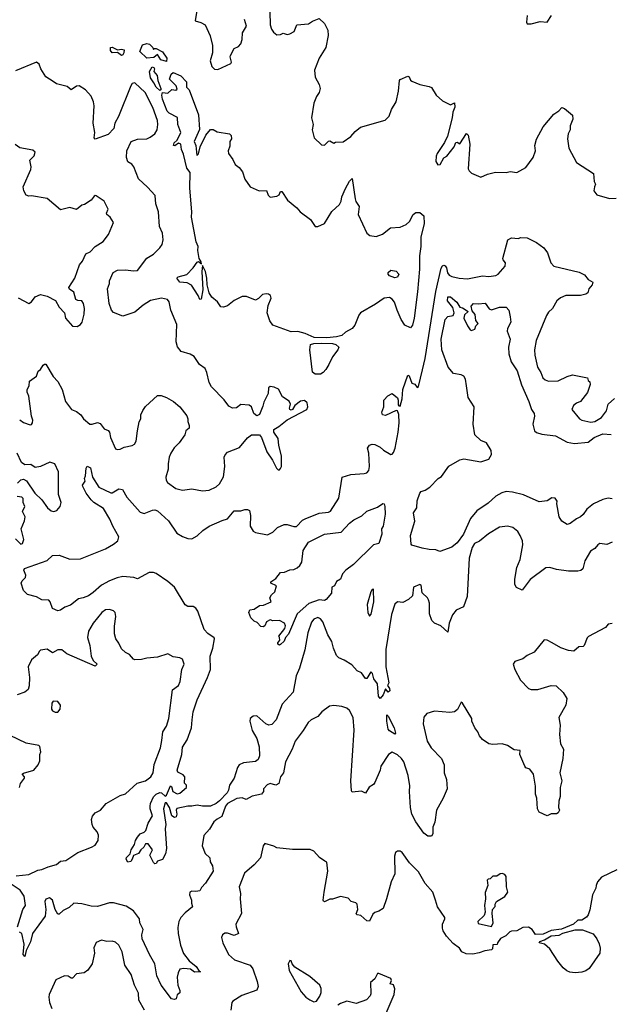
# Model space of a CAD drawing. Extents: x 2143765 to 2212931, y 878955 to 1017455.
# Tile 101 of 256: x 2177577 to 2182031, y 928290 to 935715. Entities that reach past the tile are written whole.
import ezdxf

# ---------------------------------------------------------------- set-up
doc = ezdxf.new("R2010")
doc.units = 0

msp = doc.modelspace()

# ---------------------------------------------------------------- linework, layer by layer
at = {"layer": '0CON20XD'}
for points in [[(2178918.6, 935815), (2178901.2, 935705), (2178943.9, 935693.9), (2178975, 935676.2), (2179013.4, 935593.4), (2179030.9, 935520.9), (2179030, 935465), (2179013.1, 935405), (2179025, 935361.2), (2179045, 935341.2), (2179070.7, 935339.3), (2179170, 935385), (2179173.8, 935395), (2179164.2, 935434.2), (2179167.5, 935445), (2179195, 935496.2), (2179226.8, 935513.2), (2179245, 935533.8), (2179255.5, 935565), (2179256.2, 935615), (2179288.1, 935665), (2179271.4, 935715)], [(2179464, 935775), (2179466, 935675), (2179475, 935642.5), (2179490.5, 935620.5), (2179515, 935600), (2179545, 935603.8), (2179565, 935613.3), (2179595, 935603.8), (2179615, 935608), (2179646.2, 935625), (2179667.5, 935675), (2179755, 935683.3), (2179785, 935703.3), (2179835, 935722.5), (2179876.2, 935685), (2179900, 935635), (2179903.3, 935595), (2179885.8, 935505), (2179835, 935423.3), (2179799.2, 935335), (2179805, 935280), (2179835.8, 935225), (2179844, 935195), (2179835.7, 935165), (2179815.8, 935135), (2179795.7, 935085), (2179776.9, 934975), (2179790, 934925), (2179782, 934885), (2179798, 934825), (2179851.7, 934771.7), (2179875, 934767.5), (2179905, 934797.5), (2179915, 934800), (2179945, 934782.5), (2179958.3, 934791.7), (2180015.9, 934794.1), (2180075, 934833.3), (2180107.3, 934872.7), (2180146.7, 934905), (2180333.4, 934956.6), (2180362.8, 934987.2), (2180382, 935038), (2180416.2, 935096.2), (2180434, 935175), (2180440, 935255), (2180446.4, 935263.6), (2180505, 935287.5), (2180515, 935282.5), (2180525, 935257.5), (2180535, 935250), (2180595, 935226.2), (2180665, 935211.2), (2180682.3, 935202.3), (2180718.8, 935145), (2180765, 935103.8), (2180825, 935073.3), (2180856.7, 935086.7), (2180858.9, 935055), (2180842.5, 935017.5), (2180838.7, 934975), (2180803.8, 934836.2), (2180780.8, 934789.2), (2180724.6, 934705.4), (2180717.1, 934685), (2180716, 934645), (2180729.3, 934619.3), (2180748, 934622), (2180775, 934673.3), (2180797.5, 934685), (2180852.5, 934755), (2180865, 934787.5), (2180875, 934790), (2180895, 934777.5), (2180946.7, 934856.7), (2180958, 934845), (2180970.8, 934775), (2180958.9, 934591.1)], [(2181403.3, 935745), (2181399.4, 935695), (2181405, 935684)], [(2181405, 935684), (2181435, 935684.6), (2181501.7, 935701.7), (2181553.6, 935696.4), (2181586.2, 935745)], [(2178685, 935400), (2178641.8, 935411.7), (2178615, 935453.3), (2178589.4, 935430.6), (2178534.6, 935424.6), (2178483.8, 935475), (2178503.9, 935526.1), (2178535, 935534.2), (2178555, 935530.8), (2178580, 935505), (2178585, 935490), (2178592.5, 935497.5), (2178605, 935497.5), (2178655, 935471.5), (2178687.3, 935425), (2178685, 935400)], [(2178345, 935444.4), (2178315, 935466.2), (2178275, 935465.7), (2178262.2, 935482.2), (2178260.6, 935505), (2178275, 935507.4), (2178315, 935486.4), (2178345, 935492.1), (2178365, 935487.1), (2178363.6, 935465), (2178355, 935449.4), (2178345, 935444.4)], [(2177577, 932697), (2177606.4, 932676.4), (2177655, 932660), (2177666.9, 932663.1), (2177673.8, 932675), (2177676, 932695), (2177665.8, 932725), (2177646.7, 932875), (2177633.8, 932905), (2177633.3, 932925), (2177647.5, 932955), (2177651.7, 932988.3), (2177705, 933027.5), (2177717.5, 933065), (2177735, 933077.5), (2177755, 933109.2), (2177765, 933118), (2177775, 933118), (2177828.8, 933025), (2177865.7, 932985.7), (2177896.5, 932925), (2177921.5, 932835), (2177966.7, 932775), (2178005, 932760), (2178037.5, 932735), (2178058, 932705), (2178105.4, 932665.4), (2178124.5, 932664.5), (2178165, 932676.5), (2178185, 932670), (2178215, 932630), (2178245, 932615.8), (2178254.2, 932605), (2178261.9, 932565), (2178299.7, 932479.7), (2178315, 932472.5), (2178334.3, 932475.7), (2178365, 932492.2), (2178425, 932504.4), (2178444, 932515), (2178454.5, 932535.5), (2178464.5, 932615), (2178478.6, 932681.4), (2178490, 932705), (2178491.1, 932735), (2178505, 932768.8), (2178525, 932798.8), (2178615, 932880), (2178645, 932880), (2178685, 932865.6), (2178736.2, 932835), (2178785, 932796), (2178837.3, 932727.3), (2178845.9, 932705.9), (2178844.2, 932685), (2178856, 932655), (2178856.2, 932635), (2178830, 932615), (2178822, 932585), (2178779.4, 932525), (2178742.6, 932487.4), (2178718, 932445), (2178705.3, 932415), (2178696.4, 932365), (2178696.7, 932325), (2178680, 932265), (2178681.7, 932241.7), (2178691.2, 932225), (2178755, 932180), (2178805, 932166.7), (2178875, 932176.7), (2178955, 932160.8), (2179005, 932167.5), (2179058.9, 932191.1), (2179084.2, 932215), (2179113.4, 932266.6), (2179123.1, 932345), (2179118.6, 932415), (2179126.6, 932433.4), (2179145, 932454), (2179235, 932488), (2179295, 932561.2), (2179325, 932583.8), (2179385, 932583.3), (2179401.2, 932565), (2179440, 932455), (2179483.6, 932393.6), (2179513, 932333), (2179525, 932320), (2179535, 932320), (2179545, 932330), (2179552.5, 932345), (2179552.5, 932425), (2179530.8, 932505), (2179525.7, 932555.7), (2179493.3, 932605), (2179492.5, 932625), (2179532.3, 932647.7), (2179595, 932696.2), (2179743.3, 932775), (2179748.8, 932795), (2179743.8, 932825), (2179725, 932843.8), (2179695, 932839.2), (2179652.5, 932805), (2179634.3, 932775.7), (2179625, 932770.8), (2179615, 932774.2), (2179611.9, 932785), (2179619.5, 932815), (2179608.9, 932838.9), (2179559.7, 932869.7), (2179527.8, 932927.8), (2179495, 932943.7), (2179465, 932948.9), (2179452.1, 932937.9), (2179450.8, 932895), (2179418.3, 932831.7), (2179409.5, 932800.5), (2179385, 932737.5), (2179365, 932726.7), (2179343.3, 932745), (2179326.1, 932796.1), (2179307, 932807), (2179245, 932812.5), (2179211.7, 932788.3), (2179182.5, 932785), (2179155, 932800.8), (2179119.4, 932849.4), (2179023.4, 932945), (2179005, 932980), (2178988, 933055), (2178974.6, 933084.6), (2178934, 933114), (2178893.8, 933175), (2178862.1, 933192.1), (2178795, 933212), (2178766.6, 933246.6), (2178756.9, 933285), (2178762.9, 933415), (2178717.8, 933525), (2178705, 933586.7), (2178691.2, 933605), (2178645.8, 933615.8), (2178563.9, 933596.1), (2178507.4, 933562.6), (2178445, 933508), (2178355, 933478.8), (2178285, 933507.5), (2178270, 933525), (2178251.4, 933575), (2178238, 933685), (2178254.3, 933725), (2178255, 933746.7), (2178281.2, 933808.8), (2178315, 933827.1), (2178375, 933828.6), (2178435, 933820), (2178465, 933824.2), (2178534.6, 933915.4), (2178585, 933947.1), (2178635, 933994), (2178650.2, 934019.8), (2178660, 934055), (2178654.7, 934104.7), (2178632.2, 934155), (2178623.5, 934265), (2178602.5, 934325), (2178598.1, 934388.1), (2178541.7, 934451.7), (2178474.2, 934515), (2178436.9, 934605), (2178423.1, 934625), (2178393.6, 934643.6), (2178382.3, 934675), (2178386.2, 934725), (2178418.6, 934795), (2178465, 934813.6), (2178535, 934815.5), (2178562.2, 934827.8), (2178596.5, 934855), (2178612.9, 934885), (2178619.7, 934925), (2178615.9, 934955), (2178582.3, 935052.2), (2178523.3, 935165), (2178445, 935238.8), (2178425, 935233.3), (2178414.5, 935215.5), (2178322.5, 934985), (2178293.5, 934935), (2178286.5, 934895), (2178245, 934848.8), (2178145, 934813.3), (2178137.5, 934825), (2178144, 934865), (2178132.2, 934935), (2178138.2, 935065), (2178133.5, 935095), (2178115, 935137.5), (2178072.9, 935185), (2178025.8, 935215.8), (2178005, 935214), (2177965, 935186.7), (2177935, 935210.8), (2177855, 935230), (2177829.7, 935249.7), (2177775, 935283.3), (2177737.1, 935345), (2177725, 935378.8), (2177705, 935393.1), (2177545, 935328.8)], [(2178635, 935181.2), (2178605, 935206.7), (2178589.7, 935239.7), (2178562.9, 935275), (2178556.8, 935323.2), (2178575, 935358.8), (2178587.5, 935355), (2178592.5, 935345), (2178588, 935325), (2178612.5, 935295), (2178618, 935255), (2178641.4, 935195), (2178642.5, 935185), (2178635, 935181.2)], [(2179893.7, 933316.3), (2179797.4, 933317.4), (2179728.9, 933348.9), (2179675, 933363.6), (2179625, 933360.8), (2179485, 933412.3), (2179463.3, 933445), (2179442.5, 933505), (2179450.9, 933559.1), (2179472.5, 933615), (2179468, 933635), (2179454.1, 933644.1), (2179435, 933647.1), (2179408.3, 933641.7), (2179377.9, 933612.1), (2179355, 933599.2), (2179287, 933627), (2179255, 933626.4), (2179195, 933596.7), (2179145, 933556.9), (2179115, 933545.8), (2179095, 933550), (2179067.6, 933587.6), (2179025, 933621.1), (2179006.5, 933655), (2178989.7, 933715), (2178987.5, 933765), (2178977.1, 933815), (2178955, 933860), (2178950.6, 933815), (2178957.1, 933677.1), (2178945, 933606.7), (2178935, 933604), (2178922.5, 933635), (2178873, 933713), (2178840.2, 933730.2), (2178785, 933735.6), (2178761.2, 933765), (2178772.5, 933775), (2178836.6, 933793.4), (2178886.2, 933843.8), (2178915, 933887.5), (2178925, 933892.5), (2178947, 933873), (2178945, 933890), (2178930, 933915), (2178920, 933975), (2178922.5, 934005), (2178908.8, 934038.8), (2178872, 934225), (2178876.2, 934265), (2178860, 934445), (2178862, 934562), (2178837.5, 934595), (2178811.6, 934701.6), (2178796, 934735), (2178792.5, 934775), (2178775, 934782.5), (2178747.7, 934762.3), (2178737, 934767), (2178741.2, 934785), (2178764.5, 934805.5), (2178792.5, 934865), (2178769.7, 934925), (2178768.2, 934978.2), (2178705, 935009.1), (2178688.5, 935025), (2178654.8, 935115), (2178650, 935145), (2178653.6, 935166.4), (2178695, 935160.8), (2178725, 935187.5), (2178755, 935183.3), (2178765, 935190), (2178757.5, 935215), (2178706.2, 935265), (2178719.3, 935305), (2178735, 935316.1), (2178791.1, 935291.1), (2178834, 935245), (2178835.8, 935205), (2178854.5, 935184.5), (2178925, 934996.7), (2178932.6, 934887.4), (2178891.8, 934795), (2178905.5, 934765), (2178911.7, 934691.7), (2178925, 934702.5), (2178937.9, 934755), (2178979.6, 934845), (2179015, 934887.3), (2179035, 934886.9), (2179065, 934868.1), (2179160, 934855), (2179172.2, 934842.2), (2179174.2, 934815.8), (2179161.2, 934795), (2179161.7, 934761.7), (2179149.4, 934725), (2179150.8, 934705), (2179185, 934661.2), (2179202.6, 934622.6), (2179231.2, 934601.2), (2179257.6, 934567.6), (2179275, 934513.3), (2179313.8, 934455), (2179383.6, 934423.6), (2179437.7, 934427.7), (2179451.7, 934391.7), (2179465, 934377.5), (2179515, 934383.3), (2179532.5, 934395), (2179545, 934420), (2179555, 934420), (2179596.2, 934355), (2179667.5, 934295), (2179693.3, 934265), (2179768.9, 934208.9), (2179805, 934156), (2179825.8, 934154.2), (2179875, 934177.5), (2179930.9, 934269.1), (2179988.4, 934321.6), (2180000.9, 934345), (2180005, 934378.1), (2180035, 934441.9), (2180065, 934496), (2180085, 934516.7), (2180105.8, 934365), (2180112.6, 934342.6), (2180137, 934307), (2180128.9, 934245), (2180196, 934105), (2180217.7, 934087.7), (2180265, 934080), (2180312.1, 934097.9), (2180373.8, 934146.2), (2180445, 934150), (2180490.5, 934169.5), (2180516.6, 934193.4), (2180544.2, 934245), (2180565, 934260.8), (2180595, 934260), (2180625, 934236.2), (2180627.5, 934175), (2180602.4, 934077.6), (2180601.1, 934005), (2180591.4, 933935), (2180593.1, 933833.1), (2180577.8, 933662.2), (2180551.9, 933465), (2180539, 933411), (2180525, 933391.9), (2180482.4, 933412.4), (2180454.1, 933454.1), (2180423.2, 933525), (2180402.7, 933585), (2180385, 933607.7), (2180365, 933619.6), (2180325, 933615.4), (2180261.1, 933568.9), (2180147.3, 933505), (2180134.2, 933485.8), (2180105, 933410.8), (2180085, 933385.5), (2180035, 933357.7), (2180006.6, 933333.4), (2179965, 933323.5), (2179893.7, 933316.3)], [(2180958.9, 934591.1), (2180966.2, 934575), (2180985, 934557.3), (2181055, 934528.1), (2181105, 934550), (2181165, 934564), (2181245, 934562.5), (2181275, 934569.5), (2181325, 934562.2), (2181395, 934600.8), (2181449.4, 934675), (2181467.1, 934725), (2181462.5, 934765), (2181475, 934812.5), (2181525, 934907.5), (2181605, 935001.8), (2181642.9, 935027.1), (2181665, 935053.3), (2181686.1, 935046.1), (2181745.8, 934995.8), (2181747.8, 934965), (2181728.6, 934915), (2181728.1, 934885), (2181713.5, 934855), (2181706.7, 934815), (2181719.2, 934745), (2181775, 934638), (2181903.8, 934553.8), (2181910, 934495), (2181918, 934475), (2181911.4, 934455), (2181905.6, 934425), (2181929.4, 934395), (2182025, 934365.6), (2182075, 934368.8)], [(2177565, 933618), (2177645, 933574), (2177665, 933588), (2177694.2, 933625.8), (2177735, 933643.3), (2177785, 933628.8), (2177847, 933597), (2177875.7, 933545.7), (2177916.2, 933505), (2177923, 933463), (2177975, 933403.3), (2178009.3, 933400.7), (2178035, 933416.7), (2178048.8, 933435), (2178064.4, 933495), (2178066.6, 933536.6), (2178058.6, 933575), (2178045, 933594), (2178015, 933596.2), (2178001.2, 933605), (2177985, 933661.2), (2177951.7, 933681.7), (2177947.1, 933695), (2177992, 933765), (2178028, 933865), (2178050.6, 933895), (2178075, 933950), (2178108.8, 933965), (2178145.9, 934004.1), (2178206.7, 934043.3), (2178245.6, 934094.4), (2178283.3, 934185), (2178260, 934225), (2178233.3, 934245), (2178231.2, 934255), (2178244, 934285), (2178213.8, 934345), (2178155, 934386.7), (2178145, 934390), (2178137.5, 934385), (2178116.2, 934355), (2178065, 934321.2), (2178045, 934316.7), (2178005, 934283.8), (2177955, 934298.8), (2177885, 934282), (2177785, 934366.2), (2177665, 934386.2), (2177645, 934383.3), (2177625, 934392.5), (2177608, 934425), (2177604.2, 934455), (2177661.4, 934585), (2177664.2, 934605.8), (2177654, 934655), (2177685, 934687.5), (2177693.3, 934715), (2177675, 934731.2), (2177578.3, 934748.3), (2177543, 934773)], [(2180660.7, 931339.3), (2180653.3, 931355), (2180612.7, 931392.7), (2180605, 931450), (2180595, 931456.7), (2180547.5, 931435), (2180538.6, 931371.4), (2180507.9, 931342.1), (2180465, 931320), (2180425, 931326), (2180405, 931308), (2180381.5, 931228.5), (2180337.1, 930965), (2180336.9, 930835), (2180360, 930715), (2180350, 930695), (2180365, 930672.5), (2180367.1, 930655), (2180355, 930643.3), (2180335, 930670), (2180316.7, 930625), (2180295, 930596.7), (2180282.2, 930615), (2180276.4, 930706.4), (2180247.5, 930745), (2180236.7, 930785), (2180225, 930797.5), (2180195, 930747.5), (2180185, 930746.7), (2180155, 930790.8), (2180120.8, 930805), (2180080.5, 930850.5), (2180025, 930886.1), (2179982.6, 930902.6), (2179965, 930920), (2179942.3, 930975), (2179930, 931025), (2179900.8, 931075), (2179863.6, 931175), (2179845, 931196.4), (2179825, 931206.2), (2179794.4, 931195.6), (2179778.5, 931171.5), (2179749.7, 931090.3), (2179727.4, 930962.6), (2179687.8, 930825), (2179662.6, 930767.4), (2179639.2, 930645), (2179556.5, 930553.5), (2179510, 930435), (2179479.3, 930400.7), (2179455, 930395.5), (2179434.1, 930404.1), (2179365, 930464.4), (2179336.9, 930463.1), (2179315.7, 930444.3), (2179312.2, 930425), (2179330.9, 930355), (2179364.4, 930295), (2179381.7, 930231.7), (2179385.6, 930164.4), (2179376.2, 930135), (2179355, 930121.4), (2179265, 930112.1), (2179233.2, 930096.8), (2179220.4, 930075), (2179195.4, 929995), (2179158.3, 929941.7), (2179151.8, 929905), (2179141.8, 929885), (2179085, 929824.1), (2179057.8, 929805), (2179015, 929783.8), (2178955.3, 929784.7), (2178915, 929792.8), (2178874.2, 929784.2), (2178845, 929785.6), (2178762, 929768), (2178757.5, 929755), (2178762.5, 929725), (2178756, 929704), (2178745, 929700), (2178725, 929712.5), (2178707.5, 929775), (2178685, 929810), (2178675, 929810), (2178661.5, 929765), (2178679.1, 929645), (2178674.6, 929614.6), (2178684.3, 929465), (2178676, 929425), (2178655, 929383.3), (2178615, 929370), (2178605, 929352.5), (2178595, 929350), (2178585, 929360), (2178558.8, 929415), (2178579.4, 929455), (2178545, 929501.2), (2178525, 929500), (2178513.3, 929475), (2178490, 929455), (2178472.3, 929427.7), (2178435, 929413.3), (2178426.4, 929383.6), (2178415, 929368.1), (2178393, 929363), (2178378.9, 929385), (2178382.6, 929397.4), (2178410, 929425), (2178417.8, 929455), (2178442.5, 929495), (2178449.2, 929525), (2178465, 929551.2), (2178485, 929576), (2178515, 929588.5), (2178528.2, 929601.8), (2178546.4, 929655), (2178577.6, 929712.4), (2178560, 929765), (2178560, 929785), (2178562.9, 929805), (2178585.8, 929855), (2178605, 929874), (2178635, 929888), (2178645.8, 929885.8), (2178675, 929860), (2178683.3, 929866.7), (2178715, 929937.5), (2178721.7, 929931.7), (2178731.2, 929895), (2178765, 929877.1), (2178785, 929882.2), (2178835.6, 929925), (2178835, 929942.5), (2178818.8, 929958.8), (2178822, 930005), (2178809.8, 930019.8), (2178770.3, 930040.3), (2178765.7, 930055.7), (2178799.3, 930175), (2178805, 930228), (2178840, 930285), (2178873.1, 930375), (2178877.5, 930435), (2178885.4, 930495), (2178915, 930586.2), (2178993.6, 930755), (2179015.5, 930815), (2179013.1, 930915), (2179033.8, 930975), (2179045.8, 931045), (2179042.5, 931052.5), (2178995, 931086.7), (2178967.1, 931117.1), (2178920, 931255), (2178905, 931277.1), (2178885, 931291.1), (2178845, 931290.6), (2178825, 931302.2), (2178745.3, 931435), (2178695, 931479.2), (2178605, 931539.5), (2178585, 931546.7), (2178552.7, 931547.3), (2178465, 931499.2), (2178437.4, 931507.4), (2178355, 931515.5), (2178312, 931505), (2178255, 931484.2), (2178195, 931452), (2178131.6, 931395), (2178095, 931370.7), (2178055, 931354.3), (2178021.2, 931348.8), (2177959.4, 931300.6), (2177916.7, 931285), (2177885, 931262), (2177865, 931258), (2177823.3, 931275), (2177807.5, 931325), (2177797.7, 931337.7), (2177745, 931340), (2177703, 931363), (2177635, 931381.5), (2177605, 931410), (2177588.4, 931465), (2177595, 931484.4), (2177621.8, 931508.2), (2177622.7, 931525), (2177608.1, 931565), (2177612.6, 931577.4), (2177785, 931637.5), (2177825, 931673.3), (2177873.8, 931676.2), (2177955, 931647.1), (2178035, 931650.5), (2178225, 931725.5), (2178285, 931759.1), (2178318.1, 931785), (2178324.4, 931815), (2178279.2, 931895), (2178257.7, 931947.7), (2178207.8, 932027.8), (2178135.5, 932075), (2178115.5, 932095), (2178079.2, 932145), (2178053.6, 932193.6), (2178051.2, 932205), (2178071.2, 932235), (2178066.7, 932255), (2178073.8, 932275), (2178077.3, 932332.7), (2178085, 932347.5), (2178110, 932335), (2178125.6, 932265.6), (2178175, 932190), (2178265, 932148), (2178275, 932148), (2178325, 932176), (2178352.5, 932172.5), (2178385.6, 932115), (2178485, 932001.4), (2178515, 931992.2), (2178577.3, 932017.3), (2178595, 932018.6), (2178615, 932010), (2178698.6, 931935), (2178762, 931842), (2178805, 931817.1), (2178845, 931801.4), (2178875, 931800.8), (2178915, 931823.1), (2178957.4, 931862.6), (2179005, 931894.4), (2179105, 931938.6), (2179145, 931950), (2179195, 932010), (2179245, 932010), (2179275, 932022.5), (2179295, 932022.5), (2179310, 932015), (2179316.9, 931975), (2179315.9, 931895.9), (2179338.3, 931858.3), (2179355, 931848.8), (2179445, 931831.2), (2179485, 931849.4), (2179521.2, 931885), (2179572.1, 931907.9), (2179595, 931908.9), (2179645, 931891.9), (2179665, 931893.1), (2179709.8, 931940.2), (2179728.7, 931951.3), (2179835, 931994.6), (2179905, 932000), (2179921.4, 932008.6), (2179983.4, 932106.6), (2180010, 932265), (2180075, 932285.5), (2180175, 932293.8), (2180195, 932298.8), (2180208.8, 932315), (2180214.2, 932345.8), (2180208.6, 932445), (2180200, 932485), (2180214.4, 932505.6), (2180235, 932512.9), (2180255, 932511.4), (2180295, 932492), (2180319.3, 932469.3), (2180375, 932437.1), (2180385, 932438.6), (2180395, 932451.9), (2180408.4, 932485), (2180431.4, 932605), (2180439.8, 932675), (2180437.1, 932737.1), (2180426, 932766), (2180415, 932768.8), (2180335, 932730), (2180312.5, 932735), (2180307.5, 932755), (2180323.8, 932795), (2180322, 932845), (2180352.1, 932877.9), (2180386.7, 932896.7), (2180425, 932863.3), (2180432, 932845), (2180431.2, 932811.2), (2180435, 932802.5), (2180445, 932800), (2180461.4, 932855), (2180465.7, 932925), (2180503.3, 933035), (2180515, 933030), (2180533.3, 932973.3), (2180556.7, 932966.7), (2180575, 932940), (2180585, 932950), (2180615.6, 933074.4), (2180635, 933160), (2180714.4, 933665.6), (2180755, 933840), (2180765, 933857.5), (2180775, 933863.8), (2180785, 933858.8), (2180795, 933843.3), (2180803.5, 933805), (2180815, 933788.6), (2180835, 933777.5), (2180890, 933765), (2180955, 933759.5), (2181066.4, 933783.6), (2181115, 933779.2), (2181167.5, 933785), (2181184.3, 933795), (2181238.9, 933855), (2181240.6, 933880.6), (2181223, 933903), (2181220.8, 933915), (2181258, 934055), (2181285, 934070.6), (2181335, 934064.4), (2181355, 934071.2), (2181405, 934068.8), (2181473.3, 934035), (2181528.8, 933995), (2181556.8, 933956.8), (2181581.7, 933881.7), (2181605, 933856.2), (2181795, 933811.4), (2181835, 933790.8), (2181865, 933755.8), (2181898.8, 933735), (2181893.8, 933715), (2181870, 933685), (2181861.2, 933655), (2181845, 933644), (2181805, 933634.2), (2181695, 933635.6), (2181655, 933617.8), (2181627.1, 933595), (2181595, 933536), (2181565, 933509.2), (2181548.9, 933485), (2181471.5, 933295), (2181459.5, 933225), (2181461.8, 933185), (2181480.9, 933095), (2181506.7, 933055), (2181521.8, 933015), (2181539.4, 932999.4), (2181565, 932988.9), (2181637.7, 932992.2), (2181705.3, 933024.7), (2181745, 933036.8), (2181860, 933015), (2181863.9, 932993.9), (2181876.7, 932985), (2181878.8, 932965), (2181857.7, 932902.3), (2181805, 932836.7), (2181775, 932823.8), (2181752, 932805), (2181740.8, 932775), (2181797.5, 932705), (2181815, 932695.6), (2181885, 932680.4), (2181915, 932685.4), (2181963.5, 932715), (2182002.1, 932765), (2182013.5, 932816.5), (2182061.9, 932858.1)], [(2180405, 933768.1), (2180365, 933784.4), (2180356, 933795), (2180355, 933807.5), (2180375, 933826.2), (2180415, 933819.2), (2180435.6, 933795), (2180425, 933772.5), (2180405, 933768.1)], [(2182045, 932100.5), (2182015, 932105.5), (2181975, 932097.9), (2181905, 932063.2), (2181852.9, 932025), (2181826, 931984), (2181805, 931965.8), (2181775, 931951.2), (2181727.5, 931915), (2181705, 931907.5), (2181665, 931934), (2181644, 931965), (2181626.7, 932065), (2181630, 932085), (2181615, 932106.7), (2181590.7, 932109.3), (2181553.9, 932086.1), (2181495, 932080), (2181375, 932131.5), (2181293.2, 932153.2), (2181245, 932157.1), (2181212.4, 932147.6), (2181167.4, 932122.6), (2181110.5, 932069.5), (2181025, 932010), (2180977.1, 931952.9), (2180923.4, 931835), (2180875, 931771.2), (2180835, 931737.4), (2180745, 931705.2), (2180715, 931717.2), (2180665, 931719.2), (2180610.9, 931730.9), (2180535, 931752.3), (2180528.7, 931758.7), (2180524.6, 931825.4), (2180557.9, 931932.1), (2180546.8, 931995), (2180571, 932035), (2180575, 932086), (2180595, 932144), (2180605, 932156), (2180635, 932166), (2180670.3, 932189.7), (2180732.5, 932255), (2180758.8, 932271.2), (2180813.1, 932346.9), (2180895, 932396.2), (2180925, 932403.5), (2181055, 932380.2), (2181115, 932401.8), (2181135.6, 932435), (2181133.5, 932465), (2181097.1, 932525), (2181055, 932540.9), (2181008.8, 932585), (2180995.8, 932665), (2181005.3, 932795), (2180957.8, 932865), (2180946.1, 932955), (2180938.1, 933005), (2180925.7, 933025.7), (2180905, 933035.8), (2180847.3, 933047.3), (2180808, 933095), (2180759.2, 933225), (2180754.7, 933304.7), (2180785, 933454), (2180805, 933475.4), (2180845, 933483.8), (2180852.1, 933505), (2180842.3, 933545), (2180802.6, 933595), (2180805, 933624.3), (2180825.4, 933625), (2180874.4, 933585), (2180895, 933546.2), (2180915, 933542.5), (2180960, 933515), (2180931.4, 933488.6), (2180925.5, 933465), (2180955, 933406.9), (2180975, 933375.7), (2180985, 933370.6), (2181009.2, 933380.8), (2181017.5, 933405), (2181033.3, 933425), (2181016.1, 933446.1), (2181011.7, 933491.7), (2180988.3, 933518.3), (2180982.5, 933555), (2181000, 933575), (2181035, 933571.2), (2181086.2, 933576.2), (2181116.7, 933535), (2181135, 933526), (2181194.1, 933545.9), (2181245, 933546.2), (2181266, 933525), (2181276.2, 933473.8), (2181280, 933435), (2181256.5, 933385), (2181253.6, 933366.4), (2181275.7, 933305), (2181264.2, 933245), (2181265.8, 933194.2), (2181281.9, 933135), (2181327.2, 933067.2), (2181360.9, 932960.9), (2181416.7, 932835), (2181435.8, 932775), (2181455.6, 932745), (2181458.6, 932725), (2181445.7, 932665), (2181458.6, 932615), (2181475, 932602.2), (2181515, 932589.1), (2181617.1, 932577.1), (2181705, 932528.1), (2181759.7, 932519.7), (2181865, 932528.2), (2181910, 932565), (2181975, 932591.5), (2182037.1, 932587.1)], [(2179805, 933040.8), (2179785.7, 933055.7), (2179764.5, 933225), (2179770.8, 933265), (2179795, 933272.9), (2179855, 933274.7), (2179935, 933272.7), (2179960, 933265), (2179983.3, 933245), (2179976.7, 933225), (2179935, 933172), (2179909.4, 933115), (2179885, 933077.5), (2179865, 933054), (2179845, 933042.5), (2179805, 933040.8)], [(2177559.7, 932220.3), (2177585, 932246.2), (2177605, 932248.8), (2177628.3, 932238.3), (2177691.4, 932145), (2177743, 932093), (2177786.7, 932035), (2177815, 932011.2), (2177835, 932006), (2177856.7, 932015), (2177881.2, 932045), (2177890, 932075), (2177869.1, 932135), (2177868.5, 932305), (2177842, 932365), (2177805, 932378.9), (2177735, 932346.7), (2177695, 932338.6), (2177660.5, 932360.5), (2177615, 932358.8), (2177591.4, 932375), (2177558.8, 932445)], [(2177614.4, 931935.6), (2177618.9, 931965), (2177599.2, 932005), (2177615.8, 932045), (2177603.3, 932075), (2177602.5, 932105), (2177592.5, 932115), (2177558.7, 932118.7)], [(2179535, 930997.5), (2179522.5, 931005), (2179523.3, 931016.7), (2179537.5, 931035), (2179536.4, 931056.4), (2179530, 931065), (2179577.1, 931122.9), (2179581.2, 931145), (2179573.3, 931165), (2179535, 931184), (2179485, 931182.5), (2179465, 931190), (2179437.5, 931175), (2179426.7, 931143.3), (2179413, 931137), (2179395, 931140), (2179368.3, 931168.3), (2179345, 931178.1), (2179318.8, 931205), (2179303.8, 931245), (2179312.5, 931265), (2179345, 931270), (2179385, 931297.5), (2179415, 931300), (2179472.5, 931325), (2179464.3, 931355), (2179475, 931378.8), (2179500, 931400), (2179512.5, 931445), (2179470, 931465), (2179470, 931475), (2179508.3, 931501.7), (2179545, 931546.2), (2179575, 931548.8), (2179614.3, 931565.7), (2179645, 931570), (2179668.8, 931581.2), (2179689.7, 931600.3), (2179705.7, 931625), (2179715, 931713.3), (2179754.2, 931775.8), (2179875, 931834.2), (2180000.4, 931849.6), (2180065, 931918.9), (2180096.8, 931943.2), (2180157.2, 931972.8), (2180195, 932009.2), (2180275, 932039.1), (2180315, 932065.9), (2180325, 932063.6), (2180331.7, 932045), (2180333.2, 931985), (2180317.8, 931895), (2180305.5, 931875), (2180308.9, 931835), (2180285, 931764.5), (2180244.2, 931755.8), (2180095, 931605.6), (2180035.6, 931565), (2180012.5, 931535), (2179995, 931496.7), (2179965, 931478.8), (2179950, 931445), (2179930, 931435), (2179929.5, 931390.5), (2179887.7, 931342.3), (2179875, 931336.2), (2179835, 931340.8), (2179757.9, 931312.1), (2179670, 931235), (2179605, 931082.5), (2179582.5, 931055), (2179570.7, 931029.3), (2179545, 931002.5), (2179535, 930997.5)], [(2177545, 931800), (2177585, 931760), (2177598.8, 931765), (2177607.1, 931795), (2177588.5, 931875), (2177614.4, 931935.6)], [(2182045, 931773.8), (2182005, 931758), (2181952.5, 931765), (2181936.7, 931755), (2181915, 931726), (2181881.7, 931708.3), (2181837.8, 931635), (2181822.9, 931575), (2181808.8, 931561.2), (2181785, 931556), (2181715, 931557.5), (2181625, 931568.2), (2181574.5, 931584.5), (2181545, 931582.5), (2181426.2, 931493.8), (2181365, 931413.3), (2181323.9, 931433.9), (2181311.2, 931455), (2181311.4, 931495), (2181326.9, 931583.1), (2181350.4, 931645), (2181370.9, 931755), (2181367.5, 931785), (2181351.1, 931825), (2181334.2, 931855), (2181295, 931885.7), (2181255, 931894.4), (2181195, 931887.5), (2181112, 931838), (2181045, 931781.4), (2181005.8, 931765), (2180989.2, 931735), (2180965.2, 931654.8), (2180952.1, 931365), (2180923.8, 931286.2), (2180868.9, 931261.1), (2180842, 931228), (2180814.5, 931165), (2180805, 931096.7), (2180753.5, 931143.5), (2180704.5, 931164.5), (2180684.7, 931185), (2180667.8, 931235), (2180666.5, 931315), (2180660.7, 931339.3)], [(2180215, 931216.7), (2180227.1, 931232.9), (2180248.1, 931325), (2180245, 931420), (2180235, 931418.8), (2180225, 931400), (2180196.5, 931305), (2180201.1, 931245), (2180215, 931216.7)], [(2177551.1, 929258.9), (2177645, 929268.1), (2177712.9, 929302.9), (2177745, 929307.1), (2177792.5, 929327.5), (2177855.5, 929344.5), (2177885, 929370.6), (2177925, 929375.8), (2178015, 929435.5), (2178118.8, 929475), (2178145, 929491.4), (2178167.8, 929525), (2178170.9, 929565), (2178161.9, 929591.9), (2178131.4, 929625), (2178122.5, 929645), (2178118.6, 929685), (2178125, 929708.8), (2178146, 929735), (2178187.5, 929755), (2178230, 929805), (2178335, 929864.4), (2178375, 929876.9), (2178462.6, 929957.4), (2178525, 929976.4), (2178565.5, 930005), (2178583.3, 930035), (2178591.7, 930098.3), (2178640, 930225), (2178648.5, 930278.5), (2178657.3, 930345), (2178683.6, 930386.4), (2178702.1, 930445), (2178728.8, 930661.2), (2178775, 930694.3), (2178788.1, 930725), (2178800.8, 930815), (2178818, 930855), (2178805, 930892.5), (2178785, 930903.3), (2178735, 930910), (2178695, 930932.5), (2178615, 930908.8), (2178535, 930901.2), (2178495, 930890), (2178445, 930887.5), (2178435, 930892.5), (2178405, 930927.5), (2178375, 930942.5), (2178345, 930970), (2178325, 931012.5), (2178301.2, 931045), (2178292, 931085), (2178292.3, 931142.3), (2178302, 931215), (2178296, 931245), (2178285, 931257.5), (2178255, 931267.1), (2178225, 931264.3), (2178196, 931245), (2178130, 931165), (2178095.8, 931105), (2178088.6, 931055), (2178105.7, 930995), (2178116.9, 930915), (2178132.1, 930882.1), (2178162.5, 930855), (2178145, 930840), (2177933.7, 930933.7), (2177895, 930963.1), (2177865, 930963.5), (2177825, 930941.1), (2177785, 930967.5), (2177735, 930960.8), (2177725.7, 930954.3), (2177711.2, 930925), (2177665, 930886.7), (2177641.5, 930835), (2177650.5, 930755), (2177649.2, 930690.8), (2177640, 930665), (2177615, 930643.1), (2177557, 930623)], [(2182045, 931162.5), (2182015, 931157.5), (2181995, 931132.5), (2181866.4, 931063.6), (2181856.4, 931053.6), (2181833.3, 930995), (2181825, 930988.8), (2181794.3, 930985.7), (2181755, 930954.2), (2181715, 930958.6), (2181657, 930977), (2181593.3, 931015), (2181555, 931036.2), (2181532.3, 931037.7), (2181456.7, 930945), (2181405, 930920), (2181370, 930895), (2181310, 930875), (2181297.5, 930855), (2181310, 930815), (2181353.8, 930735), (2181412.7, 930672.7), (2181435, 930663.8), (2181485, 930663.8), (2181585, 930693.3), (2181621.7, 930691.7), (2181675, 930641.2), (2181704, 930595), (2181695.7, 930545), (2181641.7, 930451.7), (2181652, 930395), (2181647.5, 930325), (2181656, 930255), (2181676.7, 930215), (2181672, 930145), (2181650, 930035), (2181666, 929975), (2181653.3, 929925), (2181653, 929857), (2181643, 929823), (2181640, 929775), (2181647, 929753), (2181636.4, 929733.6), (2181625, 929727.5), (2181585, 929727.5), (2181555, 929712.5), (2181495, 929738.6), (2181482.9, 929765), (2181476.7, 929845), (2181467.8, 929875), (2181466.7, 929935), (2181451.5, 930025), (2181425, 930062.5), (2181395, 930072.5), (2181385, 930086.7), (2181347.5, 930175), (2181350, 930205), (2181305, 930208.8), (2181255, 930242.5), (2181215, 930255.6), (2181145, 930249.4), (2181114.4, 930254.4), (2181067.7, 930287.7), (2181043.9, 930313.9), (2181031.2, 930345), (2181008.8, 930375), (2180987.5, 930425), (2180986.7, 930445), (2180915, 930562), (2180905, 930568.8), (2180877.7, 930512.3), (2180855.8, 930495), (2180821.3, 930491.3), (2180705, 930501.1), (2180647.2, 930482.8), (2180624.2, 930455), (2180620.6, 930405), (2180648.9, 930275), (2180680, 930225), (2180757.8, 930145), (2180776.9, 930095), (2180778.1, 930035), (2180796.5, 929985), (2180800.6, 929915), (2180770.8, 929845), (2180720, 929755), (2180706.8, 929663.2), (2180693.6, 929625), (2180693.5, 929575), (2180681.7, 929558.3), (2180655, 929559.2), (2180625, 929581.1), (2180565.5, 929665), (2180533.8, 929725), (2180524.1, 929775), (2180515.3, 929895), (2180518.8, 929938.8), (2180505.7, 930015), (2180475, 930117.5), (2180455.8, 930145), (2180425, 930171.5), (2180385, 930191.9), (2180357.1, 930175), (2180299.2, 930085), (2180294.7, 930055), (2180255, 929962), (2180245, 929946.7), (2180212.5, 929927.5), (2180185, 929882), (2180155, 929896.7), (2180085, 929890), (2180079.7, 929899.7), (2180074.8, 929975), (2180098.1, 930358.1), (2180092.1, 930452.1), (2180064.5, 930504.5), (2180043.7, 930523.7), (2180005, 930535.7), (2179945, 930542.2), (2179912.5, 930537.5), (2179854.4, 930495.6), (2179825, 930461.2), (2179775, 930434.2), (2179752.9, 930415), (2179715, 930354), (2179653.8, 930275), (2179631.9, 930215), (2179582.6, 930117.4), (2179565.6, 930035), (2179544.6, 930005), (2179530.4, 929955), (2179507.9, 929942.1), (2179465, 929954.4), (2179443.8, 929945), (2179416.7, 929915), (2179416.7, 929895), (2179400, 929875), (2179329.5, 929860.5), (2179285, 929833.8), (2179255, 929847.5), (2179215, 929842), (2179145, 929805.6), (2179128.1, 929785), (2179102.5, 929707.5), (2179065, 929687.1), (2179041.9, 929665), (2179009.2, 929610.8), (2178965, 929562), (2178953.1, 929485), (2178976.3, 929426.3), (2179010, 929395), (2179014, 929365), (2179030, 929335), (2179036.2, 929295), (2178978.8, 929205), (2178947.7, 929172.3), (2178936.7, 929145), (2178905, 929140), (2178875, 929143.8), (2178861.2, 929135), (2178858, 929115), (2178873.8, 929075), (2178872.3, 929052.3), (2178880, 929025), (2178825, 928980.8), (2178793.3, 928945), (2178777.9, 928915), (2178770.2, 928869.8), (2178771.2, 928825), (2178788.5, 928735), (2178813.1, 928673.1), (2178855, 928619.2), (2178907.1, 928575), (2178930, 928540), (2178940, 928535), (2178895, 928532), (2178865, 928555.6), (2178815, 928560), (2178785.8, 928554.2), (2178771.3, 928528.7), (2178764.4, 928495), (2178768.6, 928435), (2178785.7, 928395), (2178785, 928377.5), (2178765, 928361.2), (2178758.2, 928331.8), (2178742.8, 928327.2), (2178721, 928331), (2178643.5, 928435), (2178610, 928505), (2178596.9, 928595), (2178555.6, 928665), (2178501.8, 928785), (2178497.1, 928815), (2178507.5, 928855), (2178483.5, 928905), (2178480.9, 928935), (2178435, 928995.6), (2178381.1, 929031.1), (2178285, 929054.4), (2178255, 929054.4), (2178165, 929028.8), (2178115, 929030.4), (2178045, 929047.1), (2177985, 929052.5), (2177950.7, 929019.3), (2177905, 928998.9), (2177875, 928970), (2177865, 928970), (2177843.5, 929005), (2177825, 929076.7), (2177802, 929092), (2177775, 929083.1), (2177767.7, 929065), (2177774.1, 929005), (2177770, 928955), (2177674.6, 928825), (2177657.7, 928762.3), (2177625.5, 928695), (2177615, 928650), (2177602.5, 928665), (2177611.5, 928745), (2177593, 928823), (2177575, 928834.2)], [(2177845, 930492.5), (2177865, 930493.3), (2177883.3, 930515), (2177885.9, 930545.9), (2177865, 930572.5), (2177830, 930575), (2177818.3, 930561.7), (2177817.5, 930515), (2177825, 930502.5), (2177845, 930492.5)], [(2180405, 930327.5), (2180365, 930352.5), (2180356.7, 930365), (2180344.5, 930425), (2180345, 930472.5), (2180355, 930463.3), (2180400, 930375), (2180410, 930335), (2180405, 930327.5)], [(2177575.9, 929924.1), (2177584.1, 929955.9), (2177613.3, 929995), (2177612.5, 930005), (2177596.7, 930025), (2177605, 930033.3), (2177683.6, 930056.4), (2177716.2, 930095), (2177728, 930125), (2177730, 930175), (2177736.7, 930195), (2177730, 930235), (2177721.7, 930241.7), (2177625, 930260), (2177506.2, 930316.2)], [(2182081.2, 929305), (2181965, 929250), (2181933.3, 929215), (2181923.6, 929186.4), (2181921.2, 929165), (2181896.7, 929115), (2181876.4, 929003.6), (2181863.3, 928965), (2181851.7, 928948.3), (2181815, 928926), (2181785, 928924.6), (2181752.9, 928895), (2181663.7, 928856.3), (2181585, 928847.2), (2181525, 928819.1), (2181467.1, 928817.1), (2181442, 928855), (2181415, 928872.5), (2181371.5, 928868.5), (2181325, 928844), (2181285, 928842.9), (2181272.6, 928837.4), (2181243.6, 928806.4), (2181203.6, 928786.4), (2181180, 928755), (2181178.3, 928741.7), (2181145, 928740), (2181141.7, 928708.3), (2181135, 928700), (2181085, 928693.8), (2181042.7, 928677.3), (2180995, 928668.6), (2180945, 928670.6), (2180910, 928685), (2180892.7, 928712.7), (2180845, 928748.8), (2180794.3, 928805), (2180769.2, 928845), (2180764.5, 928864.5), (2180765.6, 928895), (2180784, 928935), (2180782, 928945), (2180728, 929025), (2180712.9, 929075), (2180692, 929135), (2180635, 929202), (2180585, 929288), (2180517, 929357), (2180460, 929435), (2180445, 929443.8), (2180425, 929443.8), (2180411.2, 929435), (2180402.7, 929407.3), (2180406.1, 929273.9), (2180378.8, 929215), (2180344, 929085), (2180317.1, 929012.9), (2180285, 928992.5), (2180255, 928982.5), (2180240.5, 928969.5), (2180215, 928917.5), (2180195, 928920), (2180148.8, 928958.8), (2180122.5, 928965), (2180115, 928972.5), (2180126, 929005), (2180121.2, 929045), (2180112.5, 929055), (2180077.5, 929065), (2180055, 929090), (2179996.4, 929103.6), (2179936.2, 929083.8), (2179915, 929083.8), (2179875, 929064.2), (2179868, 929068), (2179864.4, 929075), (2179872, 929135), (2179899.5, 929295), (2179893.3, 929363.3), (2179879.3, 929370.7), (2179836.6, 929396.6), (2179794.1, 929444.1), (2179766.4, 929456.4), (2179635, 929457.1), (2179515, 929471.2), (2179493.9, 929483.9), (2179425, 929502.5), (2179413.6, 929486.4), (2179393.8, 929395), (2179345, 929341.2), (2179271.7, 929278.3), (2179231.9, 929175), (2179241.4, 929125), (2179239.5, 929085), (2179250.6, 928975), (2179207.5, 928895), (2179208.5, 928875), (2179226.9, 928823.1), (2179195, 928808.6), (2179145, 928826.8), (2179125, 928827.3), (2179105.4, 928814.6), (2179097.9, 928795), (2179109.4, 928755), (2179151.4, 928665), (2179196.5, 928626.5), (2179315.9, 928585.9), (2179335, 928557.5), (2179367, 928463), (2179375.8, 928424.2), (2179365, 928397.1), (2179253.3, 928356.7), (2179183.3, 928315), (2179176.7, 928305), (2179170, 928245)], [(2177561.1, 928875), (2177600, 929005), (2177620, 929035), (2177610.6, 929105), (2177581.9, 929151.9), (2177475, 929222.5)], [(2181135, 928877.5), (2181146.2, 928905), (2181138.8, 928975), (2181143.3, 929005), (2181161.7, 929028.3), (2181162.5, 929045), (2181173.3, 929065), (2181235.6, 929104.4), (2181258, 929135), (2181246.7, 929175), (2181246.2, 929255), (2181235, 929268.8), (2181215, 929276.2), (2181200, 929275), (2181175, 929257.5), (2181145, 929257.5), (2181125, 929237.5), (2181110, 929235), (2181103, 929227), (2181106.2, 929185), (2181086.4, 929133.6), (2181090, 929085), (2181082, 929035), (2181088, 928985), (2181078.8, 928961.2), (2181031.2, 928915), (2181035, 928900), (2181135, 928877.5)], [(2181765, 928528.6), (2181725, 928533.1), (2181702.4, 928542.4), (2181675.4, 928565.4), (2181635.4, 928615.4), (2181575, 928708), (2181533.4, 928743.4), (2181494.4, 928754.4), (2181500, 928765), (2181535, 928776.9), (2181583.7, 928806.3), (2181645, 928811.1), (2181674, 928826), (2181765, 928851.5), (2181821.1, 928851.1), (2181900.5, 928820.5), (2181930, 928785), (2181947.3, 928747.3), (2181954.1, 928714.1), (2181952.5, 928675), (2181870.9, 928559.1), (2181847.2, 928542.8), (2181815, 928532.9), (2181765, 928528.6)], [(2178519.2, 928245), (2178475, 928322.5), (2178472.5, 928375), (2178443.4, 928433.4), (2178417.5, 928515), (2178368.8, 928585), (2178350.8, 928685), (2178324, 928735), (2178298.3, 928758.3), (2178275, 928766.2), (2178235, 928764), (2178195, 928773.8), (2178153.6, 928756.4), (2178136.7, 928715), (2178141.4, 928675), (2178124.3, 928595), (2178092.1, 928547.9), (2178062.3, 928527.7), (2178005, 928521.2), (2177975, 928487.5), (2177965, 928487.5), (2177942.3, 928502.3), (2177915, 928506.2), (2177850, 928475), (2177799.2, 928365), (2177795.7, 928345), (2177801.9, 928305), (2177819.3, 928259.3)], [(2179795, 928308.1), (2179815, 928314.4), (2179839.5, 928350.5), (2179849.6, 928380.4), (2179850.2, 928410.2), (2179841.4, 928435), (2179765, 928499.3), (2179651.2, 928571.2), (2179630.6, 928595), (2179625, 928617.5), (2179615, 928620), (2179601.2, 928595), (2179609.2, 928545), (2179698.6, 928385), (2179735, 928344.2), (2179765, 928322.9), (2179795, 928308.1)], [(2180333.5, 928205), (2180400.8, 928365), (2180406.1, 928406.1), (2180396.4, 928436.4), (2180370, 928445), (2180380.7, 928469.3), (2180375.9, 928485.9), (2180285, 928523.8), (2180275, 928523.3), (2180255, 928483.3), (2180223.3, 928455), (2180225, 928370), (2180220, 928355), (2180193.3, 928325), (2180115, 928295.8), (2180045, 928313.3), (2179995, 928297.5), (2179977.3, 928282.7)]]:
    msp.add_lwpolyline(points, dxfattribs=at)

doc.saveas('drawing.dxf')
